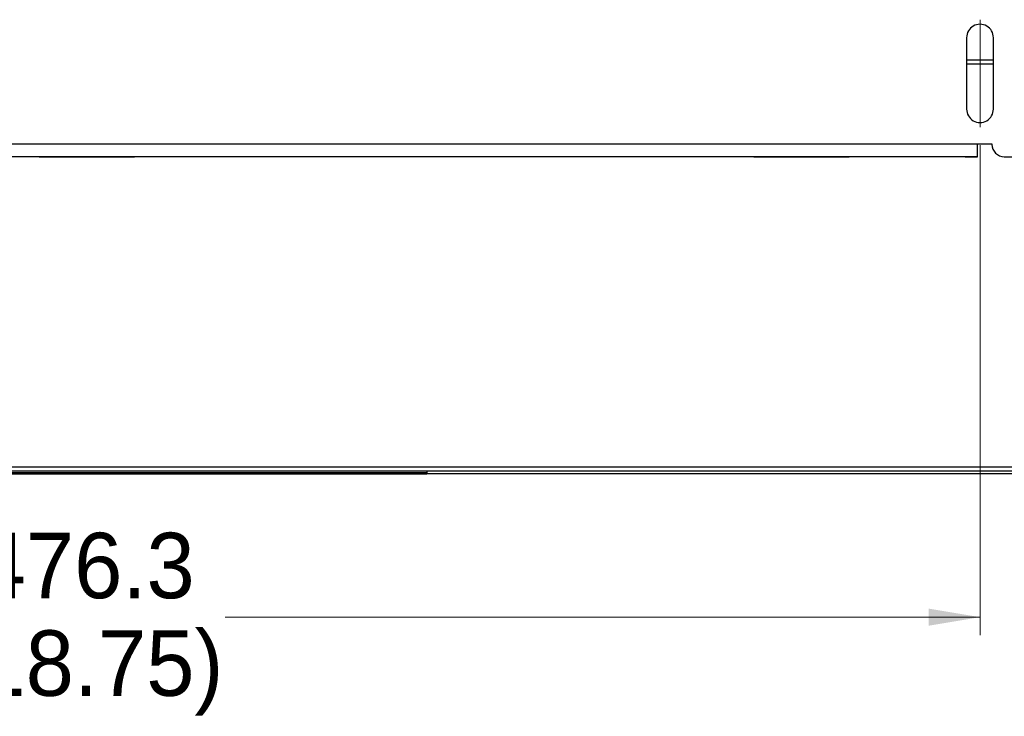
# Paper-space layout 'Sheet2' of a CAD drawing. Header units: millimetres. Extents: x 0 to 1118, y 0 to 864.
# Tile 61 of 232: x 412 to 499, y 249 to 310. Entities that reach past the tile are written whole.
import ezdxf

# ---------------------------------------------------------------- set-up
doc = ezdxf.new("R2010")
doc.units = ezdxf.units.MM
doc.linetypes.add('CENTERX2', pattern=[20.32, 12.7, -2.54, 2.54, -2.54])
doc.styles.add('SLDTEXTSTYLE0', font='arial.ttf', dxfattribs={"width": 0.948})
doc.dimstyles.new('SLDDIMSTYLE1', dxfattribs={"dimtxt": 5.650301, "dimasz": 4.572, "dimexe": 0, "dimexo": 0.0625, "dimgap": 1.412575, "dimtad": 0, "dimtih": 1, "dimtoh": 1, "dimdec": 1, "dimlfac": 3, "dimrnd": 1e-09, "dimzin": 12, "dimdsep": 46, "dimtxsty": 'SLDTEXTSTYLE0', "dimsah": 1, "dimcen": 0.09, "dimadec": 0, "dimazin": 3, "dimtfac": 1, "dimtofl": 0, "dimtmove": 0, "dimatfit": 3, "dimfxl": 1, "dimfrac": 2, "dimtolj": 1, "dimtzin": 12, "dimarcsym": 0})

# ---------------------------------------------------------------- blocks, each defined once
blk = doc.blocks.new('_D_2')
at = {"color": 7, "linetype": 'Continuous', "lineweight": 0}
for p, q in [((338.327, 299.309), (338.327, 255.748)), ((497.077, 299.309), (497.077, 255.748)), ((338.327, 257.349), (405.413, 257.349)), ((497.077, 257.349), (429.99, 257.349))]:
    blk.add_line(p, q, dxfattribs=at)
for points in [[(338.327, 257.349), (342.899, 256.587), (342.899, 258.111)], [(497.077, 257.349), (492.505, 258.111), (492.505, 256.587)]]:
    blk.add_solid(points, dxfattribs=at)
at = {"color": 7, "linetype": 'Continuous', "lineweight": 0, "char_height": 5.8208, "attachment_point": 1, "style": 'SLDTEXTSTYLE0'}
for s, insert in [('476.3', (408, 264.852)), ('(18.75)', (405.413, 256.175))]:
    blk.add_mtext(s, dxfattribs=dict(at, insert=insert))

psp = doc.layouts.new('Sheet2')

# ---------------------------------------------------------------- linework, layer by layer
at = {"color": 7, "linetype": 'CENTERX2', "lineweight": 0}
psp.add_line((497.0765, 310.4597), (497.0765, 300.9093), dxfattribs=at)
at = {"color": 7, "linetype": 'Continuous', "lineweight": 30}
for p, q in [((495.8827, 308.8595), (495.8827, 302.5095)), ((498.2703, 302.5095), (498.2703, 308.8595)), ((495.8827, 306.5496), (498.2703, 306.5496)), ((338.5382, 299.4158), (496.8649, 299.4158)), ((496.8649, 299.4158), (498.1349, 299.4158)), ((496.8649, 298.2754), (496.8649, 299.4158)), ((496.8649, 299.4152), (498.1349, 299.4152)), ((498.1349, 299.4158), (498.1349, 299.3768)), ((498.1349, 299.3762), (498.1349, 299.3768)), ((496.8649, 298.2754), (338.5382, 298.2754)), ((495.7642, 298.2733), (339.6389, 298.2733)), ((413.4682, 298.2748), (421.9349, 298.2748)), ((413.4682, 298.2741), (413.4682, 298.2748)), ((421.9349, 298.2741), (413.4682, 298.2741)), ((421.9349, 298.2741), (421.9349, 298.2748)), ((476.9682, 298.2748), (476.9682, 298.2741)), ((485.4349, 298.2748), (476.9682, 298.2748)), ((476.9682, 298.2741), (485.4349, 298.2741)), ((485.4349, 298.2741), (485.4349, 298.2748)), ((496.8649, 298.2741), (496.8649, 298.2754)), ((499.2355, 298.2761), (502.7915, 298.2761)), ((499.2355, 298.2756), (499.2355, 298.2761)), ((499.2355, 298.2756), (502.7915, 298.2756)), ((618.9049, 270.6763), (216.4983, 270.6763)), ((216.734, 270.3429), (618.6692, 270.3429)), ((387.4916, 270.2196), (447.9249, 270.2196)), ((387.4916, 270.1663), (447.9249, 270.1663)), ((387.8249, 270.0996), (447.5916, 270.0996)), ((447.5916, 270.0763), (387.8249, 270.0763)), ((447.5916, 270.0996), (447.5916, 270.0763)), ((447.9233, 270.0996), (447.9233, 270.0763)), ((612.8368, 270.0763), (447.9233, 270.0763)), ((447.9249, 270.3429), (447.9249, 270.1229)), ((447.9249, 270.1229), (612.8368, 270.1229)), ((447.9249, 270.1229), (447.9249, 270.1163))]:
    psp.add_line(p, q, dxfattribs=at)
at = {"color": 8, "linetype": 'Continuous', "lineweight": 30}
psp.add_line((495.8827, 306.8829), (498.2703, 306.8829), dxfattribs=at)
at = {"color": 7, "linetype": 'Continuous', "lineweight": 30}
for centre, radius, start, end in [((497.0765, 308.8595), 1.1938, 359.999983, 180.000017), ((497.0765, 308.8589), 1.1938, 359.999983, 180.000017), ((497.0765, 302.5095), 1.1938, 179.999904, 0.000096), ((499.2355, 299.3768), 1.1007, 180.000087, 269.999913), ((499.2355, 299.3762), 1.1007, 180.000087, 269.999913), ((496.0355, 716.1171), 417.8438, 269.962804, 270.11373)]:
    psp.add_arc(centre, radius, start, end, dxfattribs=at)
for points, knots in [([(447.5916, 270.0996), (447.6325, 270.0996), (447.7143, 270.0996), (447.8198, 270.0996), (447.8979, 270.0996), (447.9148, 270.0996), (447.9233, 270.0996)], [0, 0, 0, 0, 0.2500003, 0.4999993, 0.749998, 1, 1, 1, 1]), ([(447.9233, 270.0763), (447.9148, 270.0763), (447.8979, 270.0763), (447.8198, 270.0763), (447.7143, 270.0763), (447.6325, 270.0763), (447.5916, 270.0763)], [0, 0, 0, 0, 0.250002, 0.5000007, 0.7499997, 1, 1, 1, 1]), ([(447.9233, 270.0996), (447.9235, 270.0999), (447.924, 270.1005), (447.9245, 270.1049), (447.9249, 270.1115), (447.9249, 270.1169), (447.9249, 270.1196)], [0, 0, 0, 0, 0.2500713, 0.5000014, 0.7499658, 1, 1, 1, 1]), ([(447.9249, 270.1163), (447.9249, 270.1109), (447.9249, 270.1), (447.9245, 270.087), (447.924, 270.078), (447.9235, 270.0768), (447.9233, 270.0763)], [0, 0, 0, 0, 0.2504268, 0.500523, 0.7503637, 1, 1, 1, 1])]:
    psp.add_open_spline(points, degree=3, knots=knots, dxfattribs=at)

# ---------------------------------------------------------------- dimensions: what is measured, and where the dimension line sits
at = {"color": 7, "linetype": 'Continuous', "lineweight": 0}
dim = psp.add_linear_dim(base=(497.0765436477, 257.3486519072), p1=(338.3265436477, 300.9092822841), p2=(497.0765436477, 300.9092822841), text='<>\\P(18.75)', dimstyle='SLDDIMSTYLE1', dxfattribs=at)
dim.commit()
dim.dimension.update_dxf_attribs({"geometry": '_D_2', "text_midpoint": (417.7015436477, 257.3486519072), "dimtype": 160})

doc.saveas('drawing.dxf')
